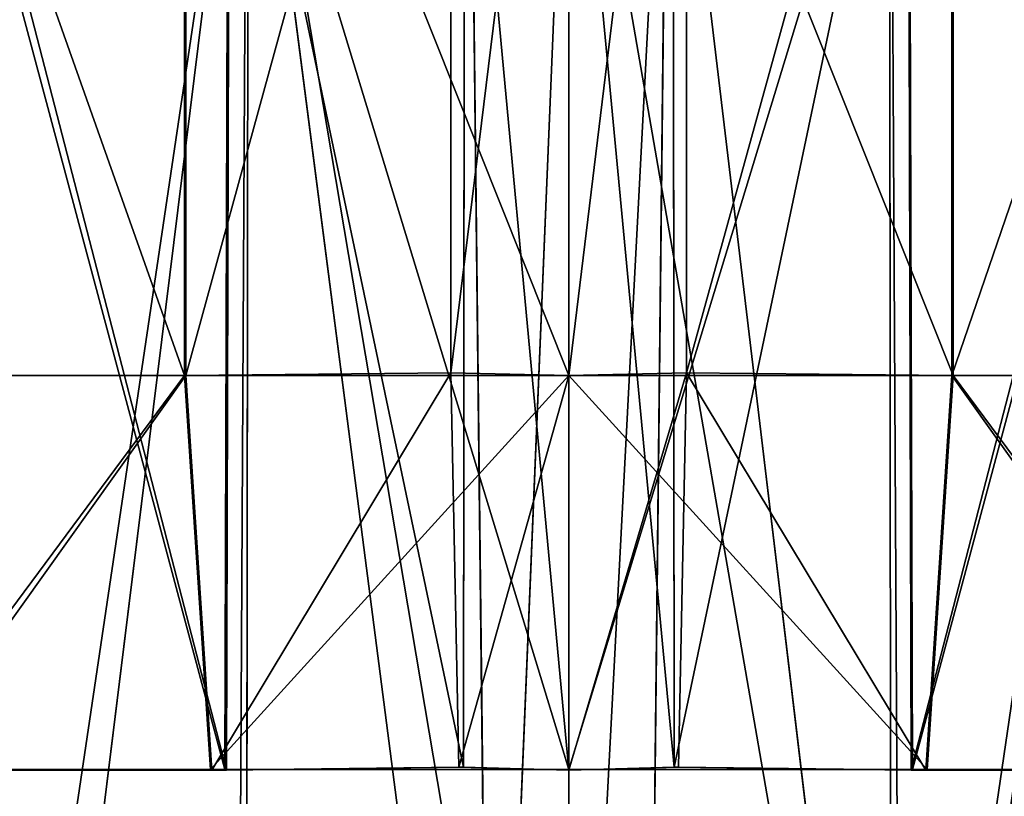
# Model space of a CAD drawing. Extents: x 0 to 35.8, y 0 to 26.7.
# Tile 193 of 227: x 32.9 to 33.295, y 1.548 to 1.859. Entities that reach past the tile are written whole.
import ezdxf

# ---------------------------------------------------------------- set-up
doc = ezdxf.new("R2010")
doc.units = 0
doc.header["$MEASUREMENT"] = 0
doc.layers.get('0').update_dxf_attribs({"color": 13, "linetype": 'CONTINUOUS'})
for name, color, linetype in [('HDS8645C_-_BODY', 252, 'CONTINUOUS'), ('HDS8645C_-_CERAMIC_TOP', 29, 'CONTINUOUS'), ('HEI8056C_-_HANDLE', 252, 'CONTINUOUS'), ('HEI8056C_-_KNOBS', 252, 'CONTINUOUS')]:
    doc.layers.add(name, color=color, linetype=linetype)

# ---------------------------------------------------------------- blocks, each defined once
blk = doc.blocks.new('HIS8055U_TRADECAD_DXF')
at = {"layer": 'HEI8056C_-_KNOBS', "color": 0}
for p, q in [((15.06395, -11.2678, 11.74895), (15.06395, -11.6541, 11.74895)), ((15.06395, -11.2678, 11.74895), (15.06395, -11.6541, 11.74895)), ((15.06445, -11.268, 14.15295), (15.06445, -11.6542, 14.15295)), ((15.06445, -11.268, 14.15295), (15.06445, -11.6542, 14.15295)), ((15.17075, -11.2669, 14.16555), (15.17075, -11.6531, 14.16555)), ((15.17075, -11.2669, 14.16555), (15.17075, -11.6531, 14.16555)), ((15.21795, -11.2678, 11.73865), (15.21795, -11.6541, 11.73865)), ((15.21795, -11.2678, 11.73865), (15.21795, -11.6541, 11.73865)), ((15.21795, -11.6542, 14.16735), (15.21795, -11.268, 14.16735)), ((15.21795, -11.6542, 14.16735), (15.21795, -11.268, 14.16735)), ((15.26515, -11.6531, 14.16555), (15.26515, -11.2669, 14.16555)), ((15.26515, -11.6531, 14.16555), (15.26515, -11.2669, 14.16555)), ((15.37135, -11.6542, 14.15295), (15.37135, -11.268, 14.15295)), ((15.37135, -11.6542, 14.15295), (15.37135, -11.268, 14.15295)), ((15.37195, -11.6541, 11.74895), (15.37195, -11.2678, 11.74895)), ((15.37195, -11.6541, 11.74895), (15.37195, -11.2678, 11.74895)), ((14.99645, -12.1127, 11.97185), (15.08895, -11.3642, 11.94505)), ((14.99645, -12.1127, 11.97185), (15.08895, -11.3642, 11.94505)), ((15.08015, -11.8121, 11.87625), (15.08155, -11.3642, 11.88685)), ((15.08015, -11.8121, 11.87625), (15.08155, -11.3642, 11.88685)), ((15.08075, -11.8123, 14.02615), (15.08205, -11.3644, 14.01555)), ((15.08075, -11.8123, 14.02615), (15.08205, -11.3644, 14.01555)), ((15.08895, -11.3642, 11.94505), (15.08475, -12.1322, 11.94755)), ((15.08895, -11.3642, 11.94505), (15.08475, -12.1322, 11.94755)), ((15.08875, -12.1143, 13.95865), (15.08945, -11.3644, 13.95755)), ((15.08875, -12.1143, 13.95865), (15.08945, -11.3644, 13.95755)), ((15.21795, -12.1286, 11.93685), (15.08895, -11.3642, 11.94505)), ((15.21795, -12.1286, 11.93685), (15.08895, -11.3642, 11.94505)), ((15.08945, -11.3644, 13.95755), (15.18675, -12.1168, 13.96895)), ((15.08945, -11.3644, 13.95755), (15.18675, -12.1168, 13.96895)), ((15.17575, -11.8112, 14.03735), (15.17615, -11.3633, 14.02665)), ((15.17575, -11.8112, 14.03735), (15.17615, -11.3633, 14.02665)), ((15.17835, -11.3633, 13.96805), (15.18675, -12.1168, 13.96895)), ((15.17835, -11.3633, 13.96805), (15.18675, -12.1168, 13.96895)), ((15.21795, -11.3644, 13.96965), (15.18675, -12.1168, 13.96895)), ((15.21795, -11.3644, 13.96965), (15.18675, -12.1168, 13.96895)), ((15.25745, -11.3633, 13.96805), (15.21795, -12.1169, 13.96935)), ((15.25745, -11.3633, 13.96805), (15.21795, -12.1169, 13.96935)), ((15.35115, -12.1322, 11.94755), (15.21795, -11.3642, 11.93635)), ((15.21795, -11.3642, 11.93635), (15.21795, -12.1286, 11.93685)), ((15.35115, -12.1322, 11.94755), (15.21795, -11.3642, 11.93635)), ((15.21795, -11.3642, 11.93635), (15.21795, -12.1286, 11.93685)), ((15.21795, -11.8121, 11.86695), (15.21795, -11.3642, 11.87765)), ((15.21795, -11.8121, 11.86695), (15.21795, -11.3642, 11.87765)), ((15.21795, -12.1169, 13.96935), (15.21795, -11.3644, 13.96965)), ((15.21795, -12.1169, 13.96935), (15.21795, -11.3644, 13.96965)), ((15.21795, -11.3644, 14.02835), (15.21795, -11.8123, 14.03905)), ((15.21795, -11.3644, 14.02835), (15.21795, -11.8123, 14.03905)), ((15.24915, -12.1168, 13.96895), (15.25745, -11.3633, 13.96805)), ((15.24915, -12.1168, 13.96895), (15.25745, -11.3633, 13.96805)), ((15.25745, -11.3633, 13.96805), (15.34715, -12.1143, 13.95865)), ((15.25745, -11.3633, 13.96805), (15.34715, -12.1143, 13.95865)), ((15.25975, -11.3633, 14.02665), (15.26015, -11.8112, 14.03735)), ((15.25975, -11.3633, 14.02665), (15.26015, -11.8112, 14.03735)), ((15.34645, -11.3644, 13.95755), (15.34715, -12.1143, 13.95865)), ((15.34645, -11.3644, 13.95755), (15.34715, -12.1143, 13.95865)), ((15.35115, -12.1322, 11.94755), (15.34695, -11.3642, 11.94505)), ((15.35115, -12.1322, 11.94755), (15.34695, -11.3642, 11.94505)), ((15.35385, -11.3644, 14.01555), (15.35515, -11.8123, 14.02615)), ((15.35385, -11.3644, 14.01555), (15.35515, -11.8123, 14.02615)), ((15.35435, -11.3642, 11.88685), (15.35565, -11.8121, 11.87625)), ((15.35435, -11.3642, 11.88685), (15.35565, -11.8121, 11.87625)), ((15.06395, -11.6541, 11.74895), (14.92705, -11.6541, 11.78335)), ((15.06395, -11.6541, 11.74895), (14.92705, -11.6541, 11.78335)), ((14.93225, -11.6542, 14.12975), (15.06445, -11.6542, 14.15295)), ((14.93225, -11.6542, 14.12975), (15.06445, -11.6542, 14.15295)), ((15.21795, -11.6541, 11.73865), (15.06395, -11.6541, 11.74895)), ((15.06395, -11.6541, 11.74895), (15.07435, -11.8121, 11.83085)), ((15.06395, -11.6541, 11.74895), (15.07435, -11.8121, 11.83085)), ((15.21795, -11.6541, 11.73865), (15.06395, -11.6541, 11.74895)), ((15.06445, -11.6542, 14.15295), (15.17075, -11.6531, 14.16555)), ((15.06445, -11.6542, 14.15295), (15.17075, -11.6531, 14.16555)), ((15.06445, -11.6542, 14.15295), (15.07495, -11.8123, 14.07135)), ((15.06445, -11.6542, 14.15295), (15.07495, -11.8123, 14.07135)), ((15.17075, -11.6531, 14.16555), (15.17395, -11.8112, 14.08305)), ((15.17075, -11.6531, 14.16555), (15.17395, -11.8112, 14.08305)), ((15.17075, -11.6531, 14.16555), (15.21795, -11.6542, 14.16735)), ((15.17075, -11.6531, 14.16555), (15.21795, -11.6542, 14.16735)), ((15.21795, -11.6542, 14.16735), (15.17395, -11.8112, 14.08305)), ((15.21795, -11.6542, 14.16735), (15.17395, -11.8112, 14.08305)), ((15.26515, -11.6531, 14.16555), (15.21795, -11.8123, 14.08485)), ((15.21795, -11.6542, 14.16735), (15.26515, -11.6531, 14.16555)), ((15.26515, -11.6531, 14.16555), (15.21795, -11.8123, 14.08485)), ((15.21795, -11.6542, 14.16735), (15.26515, -11.6531, 14.16555)), ((15.37195, -11.6541, 11.74895), (15.21795, -11.6541, 11.73865)), ((15.21795, -11.6541, 11.73865), (15.21795, -11.8121, 11.82115)), ((15.21795, -11.6541, 11.73865), (15.21795, -11.8121, 11.82115)), ((15.37195, -11.6541, 11.74895), (15.21795, -11.6541, 11.73865)), ((15.21795, -11.8123, 14.08485), (15.21795, -11.6542, 14.16735)), ((15.21795, -11.8123, 14.08485), (15.21795, -11.6542, 14.16735)), ((15.26195, -11.8112, 14.08305), (15.26515, -11.6531, 14.16555)), ((15.26195, -11.8112, 14.08305), (15.26515, -11.6531, 14.16555)), ((15.26515, -11.6531, 14.16555), (15.37135, -11.6542, 14.15295)), ((15.26515, -11.6531, 14.16555), (15.37135, -11.6542, 14.15295)), ((15.36095, -11.8123, 14.07135), (15.37135, -11.6542, 14.15295)), ((15.36095, -11.8123, 14.07135), (15.37135, -11.6542, 14.15295)), ((15.36155, -11.8121, 11.83085), (15.37195, -11.6541, 11.74895)), ((15.36155, -11.8121, 11.83085), (15.37195, -11.6541, 11.74895)), ((15.37135, -11.6542, 14.15295), (15.50365, -11.6542, 14.12975)), ((15.37135, -11.6542, 14.15295), (15.50365, -11.6542, 14.12975)), ((15.50885, -11.6541, 11.78335), (15.37195, -11.6541, 11.74895)), ((15.50885, -11.6541, 11.78335), (15.37195, -11.6541, 11.74895)), ((15.07435, -11.8121, 11.83085), (14.94685, -11.8121, 11.86285)), ((15.07435, -11.8121, 11.83085), (14.94685, -11.8121, 11.86285)), ((14.95165, -11.8123, 14.04975), (15.07495, -11.8123, 14.07135)), ((14.95165, -11.8123, 14.04975), (15.07495, -11.8123, 14.07135)), ((15.08015, -11.8121, 11.87625), (14.95775, -11.8121, 11.90695)), ((15.08015, -11.8121, 11.87625), (14.95775, -11.8121, 11.90695)), ((14.96245, -11.8123, 14.00535), (15.08075, -11.8123, 14.02615)), ((14.96245, -11.8123, 14.00535), (15.08075, -11.8123, 14.02615)), ((15.07435, -11.8121, 11.83085), (15.08015, -11.8121, 11.87625)), ((15.21795, -11.8121, 11.82115), (15.07435, -11.8121, 11.83085)), ((15.07435, -11.8121, 11.83085), (15.08015, -11.8121, 11.87625)), ((15.21795, -11.8121, 11.82115), (15.07435, -11.8121, 11.83085)), ((15.07495, -11.8123, 14.07135), (15.17575, -11.8112, 14.03735)), ((15.07495, -11.8123, 14.07135), (15.17575, -11.8112, 14.03735)), ((15.07495, -11.8123, 14.07135), (15.17395, -11.8112, 14.08305)), ((15.07495, -11.8123, 14.07135), (15.17395, -11.8112, 14.08305)), ((15.07495, -11.8123, 14.07135), (15.08075, -11.8123, 14.02615)), ((15.07495, -11.8123, 14.07135), (15.08075, -11.8123, 14.02615)), ((15.21795, -11.8121, 11.86695), (15.08015, -11.8121, 11.87625)), ((15.21795, -11.8121, 11.86695), (15.08015, -11.8121, 11.87625)), ((15.08075, -11.8123, 14.02615), (15.17575, -11.8112, 14.03735)), ((15.08075, -11.8123, 14.02615), (15.17575, -11.8112, 14.03735)), ((15.17395, -11.8112, 14.08305), (15.17575, -11.8112, 14.03735)), ((15.17395, -11.8112, 14.08305), (15.21795, -11.8123, 14.03905)), ((15.17395, -11.8112, 14.08305), (15.17575, -11.8112, 14.03735)), ((15.17395, -11.8112, 14.08305), (15.21795, -11.8123, 14.03905)), ((15.17395, -11.8112, 14.08305), (15.21795, -11.8123, 14.08485)), ((15.17395, -11.8112, 14.08305), (15.21795, -11.8123, 14.08485)), ((15.17575, -11.8112, 14.03735), (15.21795, -11.8123, 14.03905)), ((15.17575, -11.8112, 14.03735), (15.21795, -11.8123, 14.03905)), ((15.21795, -11.8123, 14.03905), (15.26015, -11.8112, 14.03735)), ((15.21795, -11.8123, 14.03905), (15.26015, -11.8112, 14.03735)), ((15.21795, -11.8123, 14.03905), (15.26195, -11.8112, 14.08305)), ((15.21795, -11.8123, 14.08485), (15.26195, -11.8112, 14.08305)), ((15.21795, -11.8123, 14.03905), (15.26195, -11.8112, 14.08305)), ((15.21795, -11.8123, 14.08485), (15.26195, -11.8112, 14.08305)), ((15.35565, -11.8121, 11.87625), (15.21795, -11.8121, 11.86695)), ((15.35565, -11.8121, 11.87625), (15.21795, -11.8121, 11.86695)), ((15.36155, -11.8121, 11.83085), (15.21795, -11.8121, 11.82115)), ((15.21795, -11.8121, 11.82115), (15.21795, -11.8121, 11.86695)), ((15.21795, -11.8121, 11.82115), (15.21795, -11.8121, 11.86695)), ((15.36155, -11.8121, 11.83085), (15.21795, -11.8121, 11.82115)), ((15.21795, -11.8123, 14.03905), (15.21795, -11.8123, 14.08485)), ((15.21795, -11.8123, 14.03905), (15.21795, -11.8123, 14.08485)), ((15.26015, -11.8112, 14.03735), (15.35515, -11.8123, 14.02615)), ((15.26015, -11.8112, 14.03735), (15.35515, -11.8123, 14.02615)), ((15.26015, -11.8112, 14.03735), (15.36095, -11.8123, 14.07135)), ((15.26015, -11.8112, 14.03735), (15.36095, -11.8123, 14.07135)), ((15.26015, -11.8112, 14.03735), (15.26195, -11.8112, 14.08305)), ((15.26015, -11.8112, 14.03735), (15.26195, -11.8112, 14.08305)), ((15.26195, -11.8112, 14.08305), (15.36095, -11.8123, 14.07135)), ((15.26195, -11.8112, 14.08305), (15.36095, -11.8123, 14.07135)), ((15.35515, -11.8123, 14.02615), (15.47345, -11.8123, 14.00535)), ((15.35515, -11.8123, 14.02615), (15.36095, -11.8123, 14.07135)), ((15.35515, -11.8123, 14.02615), (15.47345, -11.8123, 14.00535)), ((15.35515, -11.8123, 14.02615), (15.36095, -11.8123, 14.07135)), ((15.47815, -11.8121, 11.90695), (15.35565, -11.8121, 11.87625)), ((15.35565, -11.8121, 11.87625), (15.36155, -11.8121, 11.83085)), ((15.47815, -11.8121, 11.90695), (15.35565, -11.8121, 11.87625)), ((15.35565, -11.8121, 11.87625), (15.36155, -11.8121, 11.83085)), ((15.36095, -11.8123, 14.07135), (15.48425, -11.8123, 14.04975)), ((15.36095, -11.8123, 14.07135), (15.48425, -11.8123, 14.04975)), ((15.48905, -11.8121, 11.86285), (15.36155, -11.8121, 11.83085)), ((15.48905, -11.8121, 11.86285), (15.36155, -11.8121, 11.83085))]:
    blk.add_line(p, q, dxfattribs=at)
at = {"layer": 'HDS8645C_-_BODY', "color": 0}
mesh = blk.add_polyface(dxfattribs=at)
corners = [(17.88175, -12.8447, 15.51895), (-17.90215, -11.211, 15.51895), (-17.90215, -12.8447, 15.51895), (17.88175, -11.211, 15.51895)]
mesh.append_faces([[corners[k] for k in face] for face in [(0, 1, 2), (1, 0, 3)]], dxfattribs={"vtx0": -1, "color": 0})
at = {"layer": 'HDS8645C_-_CERAMIC_TOP', "color": 0}
mesh = blk.add_polyface(dxfattribs=at)
corners = [(17.83165, 10.6876, 17.27015), (-17.76255, -12.6526, 17.27015), (-17.76255, 10.6876, 17.27015), (17.83165, -12.6526, 17.27015)]
mesh.append_faces([[corners[k] for k in face] for face in [(0, 1, 2), (1, 0, 3)]], dxfattribs={"vtx0": -1, "color": 0})
at = {"layer": 'HEI8056C_-_HANDLE', "color": 0}
mesh = blk.add_polyface(dxfattribs=at)
corners = [(16.23995, -11.2451, 8.11845), (14.16205, -11.2451, 8.11845), (14.18945, -12.9378, 8.15255)]
mesh.append_faces([[corners[k] for k in face] for face in [(0, 1, 2)]], dxfattribs={"color": 0})
mesh = blk.add_polyface(dxfattribs=at)
corners = [(16.23995, -11.2451, 9.43525), (14.18945, -12.9378, 9.40305), (14.16205, -11.2451, 9.43525)]
mesh.append_faces([[corners[k] for k in face] for face in [(0, 1, 2)]], dxfattribs={"color": 0})
mesh = blk.add_polyface(dxfattribs=at)
corners = [(16.23995, -11.2451, 8.11845), (14.18945, -12.9378, 8.15255), (16.19805, -12.9157, 8.14815)]
mesh.append_faces([[corners[k] for k in face] for face in [(0, 1, 2)]], dxfattribs={"color": 0})
mesh = blk.add_polyface(dxfattribs=at)
corners = [(16.23995, -11.2451, 9.43525), (16.20535, -12.9105, 9.41205), (14.18945, -12.9378, 9.40305)]
mesh.append_faces([[corners[k] for k in face] for face in [(0, 1, 2)]], dxfattribs={"color": 0})
at = {"layer": 'HEI8056C_-_KNOBS', "color": 0}
mesh = blk.add_polyface(dxfattribs=at)
corners = [(15.06395, -11.6541, 11.74895), (14.92705, -11.2678, 11.78335), (14.92705, -11.6541, 11.78335), (15.06395, -11.2678, 11.74895)]
mesh.append_faces([[corners[k] for k in face] for face in [(0, 1, 2), (1, 0, 3)]], dxfattribs={"vtx0": -1, "color": 0})
mesh = blk.add_polyface(dxfattribs=at)
corners = [(15.06445, -11.268, 14.15295), (14.93225, -11.6542, 14.12975), (14.93225, -11.268, 14.12975), (15.06445, -11.6542, 14.15295)]
mesh.append_faces([[corners[k] for k in face] for face in [(0, 1, 2), (1, 0, 3)]], dxfattribs={"vtx0": -1, "color": 0})
mesh = blk.add_polyface(dxfattribs=at)
corners = [(15.21795, -11.6541, 11.73865), (15.06395, -11.2678, 11.74895), (15.06395, -11.6541, 11.74895), (15.21795, -11.2678, 11.73865)]
mesh.append_faces([[corners[k] for k in face] for face in [(0, 1, 2), (1, 0, 3)]], dxfattribs={"vtx0": -1, "color": 0})
mesh = blk.add_polyface(dxfattribs=at)
corners = [(15.17075, -11.2669, 14.16555), (15.06445, -11.6542, 14.15295), (15.06445, -11.268, 14.15295), (15.17075, -11.6531, 14.16555)]
mesh.append_faces([[corners[k] for k in face] for face in [(0, 1, 2), (1, 0, 3)]], dxfattribs={"vtx0": -1, "color": 0})
mesh = blk.add_polyface(dxfattribs=at)
corners = [(15.21795, -11.268, 14.16735), (15.17075, -11.6531, 14.16555), (15.17075, -11.2669, 14.16555), (15.21795, -11.6542, 14.16735)]
mesh.append_faces([[corners[k] for k in face] for face in [(0, 1, 2), (1, 0, 3)]], dxfattribs={"vtx0": -1, "color": 0})
mesh = blk.add_polyface(dxfattribs=at)
corners = [(15.26515, -11.2669, 14.16555), (15.21795, -11.6542, 14.16735), (15.21795, -11.268, 14.16735), (15.26515, -11.6531, 14.16555)]
mesh.append_faces([[corners[k] for k in face] for face in [(0, 1, 2), (1, 0, 3)]], dxfattribs={"vtx0": -1, "color": 0})
mesh = blk.add_polyface(dxfattribs=at)
corners = [(15.37195, -11.6541, 11.74895), (15.21795, -11.2678, 11.73865), (15.21795, -11.6541, 11.73865), (15.37195, -11.2678, 11.74895)]
mesh.append_faces([[corners[k] for k in face] for face in [(0, 1, 2), (1, 0, 3)]], dxfattribs={"vtx0": -1, "color": 0})
mesh = blk.add_polyface(dxfattribs=at)
corners = [(15.37135, -11.268, 14.15295), (15.26515, -11.6531, 14.16555), (15.26515, -11.2669, 14.16555), (15.37135, -11.6542, 14.15295)]
mesh.append_faces([[corners[k] for k in face] for face in [(0, 1, 2), (1, 0, 3)]], dxfattribs={"vtx0": -1, "color": 0})
mesh = blk.add_polyface(dxfattribs=at)
corners = [(15.50365, -11.268, 14.12975), (15.37135, -11.6542, 14.15295), (15.37135, -11.268, 14.15295), (15.50365, -11.6542, 14.12975)]
mesh.append_faces([[corners[k] for k in face] for face in [(0, 1, 2), (1, 0, 3)]], dxfattribs={"vtx0": -1, "color": 0})
mesh = blk.add_polyface(dxfattribs=at)
corners = [(15.50885, -11.6541, 11.78335), (15.37195, -11.2678, 11.74895), (15.37195, -11.6541, 11.74895), (15.50885, -11.2678, 11.78335)]
mesh.append_faces([[corners[k] for k in face] for face in [(0, 1, 2), (1, 0, 3)]], dxfattribs={"vtx0": -1, "color": 0})
mesh = blk.add_polyface(dxfattribs=at)
corners = [(14.96035, -11.3642, 11.91725), (15.08015, -11.8121, 11.87625), (14.95775, -11.8121, 11.90695), (15.08155, -11.3642, 11.88685)]
mesh.append_faces([[corners[k] for k in face] for face in [(0, 1, 2), (1, 0, 3)]], dxfattribs={"vtx0": -1, "color": 0})
mesh = blk.add_polyface(dxfattribs=at)
corners = [(15.08075, -11.8123, 14.02615), (14.96495, -11.3644, 13.99495), (14.96245, -11.8123, 14.00535), (15.08205, -11.3644, 14.01555)]
mesh.append_faces([[corners[k] for k in face] for face in [(0, 1, 2), (1, 0, 3)]], dxfattribs={"vtx0": -1, "color": 0})
mesh = blk.add_polyface(dxfattribs=at)
corners = [(15.08895, -11.3642, 11.94505), (14.97435, -11.3642, 11.97375), (14.99645, -12.1127, 11.97185)]
mesh.append_faces([[corners[k] for k in face] for face in [(0, 1, 2)]], dxfattribs={"color": 0})
mesh = blk.add_polyface(dxfattribs=at)
corners = [(15.08945, -11.3644, 13.95755), (14.97875, -12.1093, 13.93945), (14.97875, -11.3644, 13.93815), (15.08875, -12.1143, 13.95865)]
mesh.append_faces([[corners[k] for k in face] for face in [(0, 1, 2), (1, 0, 3)]], dxfattribs={"vtx0": -1, "color": 0})
mesh = blk.add_polyface(dxfattribs=at)
corners = [(15.08895, -11.3642, 11.94505), (14.99645, -12.1127, 11.97185), (15.08475, -12.1322, 11.94755)]
mesh.append_faces([[corners[k] for k in face] for face in [(0, 1, 2)]], dxfattribs={"color": 0})
mesh = blk.add_polyface(dxfattribs=at)
corners = [(15.08155, -11.3642, 11.88685), (15.21795, -11.8121, 11.86695), (15.08015, -11.8121, 11.87625), (15.21795, -11.3642, 11.87765)]
mesh.append_faces([[corners[k] for k in face] for face in [(0, 1, 2), (1, 0, 3)]], dxfattribs={"vtx0": -1, "color": 0})
mesh = blk.add_polyface(dxfattribs=at)
corners = [(15.17575, -11.8112, 14.03735), (15.08205, -11.3644, 14.01555), (15.08075, -11.8123, 14.02615), (15.17615, -11.3633, 14.02665)]
mesh.append_faces([[corners[k] for k in face] for face in [(0, 1, 2), (1, 0, 3)]], dxfattribs={"vtx0": -1, "color": 0})
mesh = blk.add_polyface(dxfattribs=at)
corners = [(15.21795, -12.1286, 11.93685), (15.08895, -11.3642, 11.94505), (15.08475, -12.1322, 11.94755)]
mesh.append_faces([[corners[k] for k in face] for face in [(0, 1, 2)]], dxfattribs={"color": 0})
mesh = blk.add_polyface(dxfattribs=at)
corners = [(15.18675, -12.1168, 13.96895), (15.08875, -12.1143, 13.95865), (15.08945, -11.3644, 13.95755)]
mesh.append_faces([[corners[k] for k in face] for face in [(0, 1, 2)]], dxfattribs={"color": 0})
mesh = blk.add_polyface(dxfattribs=at)
corners = [(15.21795, -11.3642, 11.93635), (15.08895, -11.3642, 11.94505), (15.21795, -12.1286, 11.93685)]
mesh.append_faces([[corners[k] for k in face] for face in [(0, 1, 2)]], dxfattribs={"color": 0})
mesh = blk.add_polyface(dxfattribs=at)
corners = [(15.18675, -12.1168, 13.96895), (15.08945, -11.3644, 13.95755), (15.17835, -11.3633, 13.96805)]
mesh.append_faces([[corners[k] for k in face] for face in [(0, 1, 2)]], dxfattribs={"color": 0})
mesh = blk.add_polyface(dxfattribs=at)
corners = [(15.21795, -11.8123, 14.03905), (15.17615, -11.3633, 14.02665), (15.17575, -11.8112, 14.03735), (15.21795, -11.3644, 14.02835)]
mesh.append_faces([[corners[k] for k in face] for face in [(0, 1, 2), (1, 0, 3)]], dxfattribs={"vtx0": -1, "color": 0})
mesh = blk.add_polyface(dxfattribs=at)
corners = [(15.21795, -11.3644, 13.96965), (15.18675, -12.1168, 13.96895), (15.17835, -11.3633, 13.96805)]
mesh.append_faces([[corners[k] for k in face] for face in [(0, 1, 2)]], dxfattribs={"color": 0})
mesh = blk.add_polyface(dxfattribs=at)
corners = [(15.21795, -12.1169, 13.96935), (15.18675, -12.1168, 13.96895), (15.21795, -11.3644, 13.96965)]
mesh.append_faces([[corners[k] for k in face] for face in [(0, 1, 2)]], dxfattribs={"color": 0})
mesh = blk.add_polyface(dxfattribs=at)
corners = [(15.25745, -11.3633, 13.96805), (15.21795, -12.1169, 13.96935), (15.21795, -11.3644, 13.96965)]
mesh.append_faces([[corners[k] for k in face] for face in [(0, 1, 2)]], dxfattribs={"color": 0})
mesh = blk.add_polyface(dxfattribs=at)
corners = [(15.25745, -11.3633, 13.96805), (15.24915, -12.1168, 13.96895), (15.21795, -12.1169, 13.96935)]
mesh.append_faces([[corners[k] for k in face] for face in [(0, 1, 2)]], dxfattribs={"color": 0})
mesh = blk.add_polyface(dxfattribs=at)
corners = [(15.26015, -11.8112, 14.03735), (15.21795, -11.3644, 14.02835), (15.21795, -11.8123, 14.03905), (15.25975, -11.3633, 14.02665)]
mesh.append_faces([[corners[k] for k in face] for face in [(0, 1, 2), (1, 0, 3)]], dxfattribs={"vtx0": -1, "color": 0})
mesh = blk.add_polyface(dxfattribs=at)
corners = [(15.35115, -12.1322, 11.94755), (15.21795, -11.3642, 11.93635), (15.21795, -12.1286, 11.93685)]
mesh.append_faces([[corners[k] for k in face] for face in [(0, 1, 2)]], dxfattribs={"color": 0})
mesh = blk.add_polyface(dxfattribs=at)
corners = [(15.35115, -12.1322, 11.94755), (15.34695, -11.3642, 11.94505), (15.21795, -11.3642, 11.93635)]
mesh.append_faces([[corners[k] for k in face] for face in [(0, 1, 2)]], dxfattribs={"color": 0})
mesh = blk.add_polyface(dxfattribs=at)
corners = [(15.35435, -11.3642, 11.88685), (15.21795, -11.8121, 11.86695), (15.21795, -11.3642, 11.87765), (15.35565, -11.8121, 11.87625)]
mesh.append_faces([[corners[k] for k in face] for face in [(0, 1, 2), (1, 0, 3)]], dxfattribs={"vtx0": -1, "color": 0})
mesh = blk.add_polyface(dxfattribs=at)
corners = [(15.34715, -12.1143, 13.95865), (15.24915, -12.1168, 13.96895), (15.25745, -11.3633, 13.96805)]
mesh.append_faces([[corners[k] for k in face] for face in [(0, 1, 2)]], dxfattribs={"color": 0})
mesh = blk.add_polyface(dxfattribs=at)
corners = [(15.34715, -12.1143, 13.95865), (15.25745, -11.3633, 13.96805), (15.34645, -11.3644, 13.95755)]
mesh.append_faces([[corners[k] for k in face] for face in [(0, 1, 2)]], dxfattribs={"color": 0})
mesh = blk.add_polyface(dxfattribs=at)
corners = [(15.26015, -11.8112, 14.03735), (15.35385, -11.3644, 14.01555), (15.25975, -11.3633, 14.02665), (15.35515, -11.8123, 14.02615)]
mesh.append_faces([[corners[k] for k in face] for face in [(0, 1, 2), (1, 0, 3)]], dxfattribs={"vtx0": -1, "color": 0})
mesh = blk.add_polyface(dxfattribs=at)
corners = [(15.45715, -11.3644, 13.93815), (15.34715, -12.1143, 13.95865), (15.34645, -11.3644, 13.95755), (15.45715, -12.1093, 13.93945)]
mesh.append_faces([[corners[k] for k in face] for face in [(0, 1, 2), (1, 0, 3)]], dxfattribs={"vtx0": -1, "color": 0})
mesh = blk.add_polyface(dxfattribs=at)
corners = [(15.46145, -11.3642, 11.97375), (15.34695, -11.3642, 11.94505), (15.35115, -12.1322, 11.94755)]
mesh.append_faces([[corners[k] for k in face] for face in [(0, 1, 2)]], dxfattribs={"color": 0})
mesh = blk.add_polyface(dxfattribs=at)
corners = [(15.46145, -11.3642, 11.97375), (15.35115, -12.1322, 11.94755), (15.43935, -12.1127, 11.97185)]
mesh.append_faces([[corners[k] for k in face] for face in [(0, 1, 2)]], dxfattribs={"color": 0})
mesh = blk.add_polyface(dxfattribs=at)
corners = [(15.35515, -11.8123, 14.02615), (15.47095, -11.3644, 13.99495), (15.35385, -11.3644, 14.01555), (15.47345, -11.8123, 14.00535)]
mesh.append_faces([[corners[k] for k in face] for face in [(0, 1, 2), (1, 0, 3)]], dxfattribs={"vtx0": -1, "color": 0})
mesh = blk.add_polyface(dxfattribs=at)
corners = [(15.47555, -11.3642, 11.91725), (15.35565, -11.8121, 11.87625), (15.35435, -11.3642, 11.88685), (15.47815, -11.8121, 11.90695)]
mesh.append_faces([[corners[k] for k in face] for face in [(0, 1, 2), (1, 0, 3)]], dxfattribs={"vtx0": -1, "color": 0})
mesh = blk.add_polyface(dxfattribs=at)
corners = [(14.94685, -11.8121, 11.86285), (15.06395, -11.6541, 11.74895), (14.92705, -11.6541, 11.78335), (15.07435, -11.8121, 11.83085)]
mesh.append_faces([[corners[k] for k in face] for face in [(0, 1, 2), (1, 0, 3)]], dxfattribs={"vtx0": -1, "color": 0})
mesh = blk.add_polyface(dxfattribs=at)
corners = [(15.06445, -11.6542, 14.15295), (14.95165, -11.8123, 14.04975), (14.93225, -11.6542, 14.12975), (15.07495, -11.8123, 14.07135)]
mesh.append_faces([[corners[k] for k in face] for face in [(0, 1, 2), (1, 0, 3)]], dxfattribs={"vtx0": -1, "color": 0})
mesh = blk.add_polyface(dxfattribs=at)
corners = [(15.07435, -11.8121, 11.83085), (15.21795, -11.6541, 11.73865), (15.06395, -11.6541, 11.74895), (15.21795, -11.8121, 11.82115)]
mesh.append_faces([[corners[k] for k in face] for face in [(0, 1, 2), (1, 0, 3)]], dxfattribs={"vtx0": -1, "color": 0})
mesh = blk.add_polyface(dxfattribs=at)
corners = [(15.17075, -11.6531, 14.16555), (15.07495, -11.8123, 14.07135), (15.06445, -11.6542, 14.15295), (15.17395, -11.8112, 14.08305)]
mesh.append_faces([[corners[k] for k in face] for face in [(0, 1, 2), (1, 0, 3)]], dxfattribs={"vtx0": -1, "color": 0})
mesh = blk.add_polyface(dxfattribs=at)
corners = [(15.21795, -11.6542, 14.16735), (15.17395, -11.8112, 14.08305), (15.17075, -11.6531, 14.16555)]
mesh.append_faces([[corners[k] for k in face] for face in [(0, 1, 2)]], dxfattribs={"color": 0})
mesh = blk.add_polyface(dxfattribs=at)
corners = [(15.21795, -11.8123, 14.08485), (15.17395, -11.8112, 14.08305), (15.21795, -11.6542, 14.16735)]
mesh.append_faces([[corners[k] for k in face] for face in [(0, 1, 2)]], dxfattribs={"color": 0})
mesh = blk.add_polyface(dxfattribs=at)
corners = [(15.26515, -11.6531, 14.16555), (15.21795, -11.8123, 14.08485), (15.21795, -11.6542, 14.16735)]
mesh.append_faces([[corners[k] for k in face] for face in [(0, 1, 2)]], dxfattribs={"color": 0})
mesh = blk.add_polyface(dxfattribs=at)
corners = [(15.26515, -11.6531, 14.16555), (15.26195, -11.8112, 14.08305), (15.21795, -11.8123, 14.08485)]
mesh.append_faces([[corners[k] for k in face] for face in [(0, 1, 2)]], dxfattribs={"color": 0})
mesh = blk.add_polyface(dxfattribs=at)
corners = [(15.36155, -11.8121, 11.83085), (15.21795, -11.6541, 11.73865), (15.21795, -11.8121, 11.82115), (15.37195, -11.6541, 11.74895)]
mesh.append_faces([[corners[k] for k in face] for face in [(0, 1, 2), (1, 0, 3)]], dxfattribs={"vtx0": -1, "color": 0})
mesh = blk.add_polyface(dxfattribs=at)
corners = [(15.26515, -11.6531, 14.16555), (15.36095, -11.8123, 14.07135), (15.26195, -11.8112, 14.08305), (15.37135, -11.6542, 14.15295)]
mesh.append_faces([[corners[k] for k in face] for face in [(0, 1, 2), (1, 0, 3)]], dxfattribs={"vtx0": -1, "color": 0})
mesh = blk.add_polyface(dxfattribs=at)
corners = [(15.37135, -11.6542, 14.15295), (15.48425, -11.8123, 14.04975), (15.36095, -11.8123, 14.07135), (15.50365, -11.6542, 14.12975)]
mesh.append_faces([[corners[k] for k in face] for face in [(0, 1, 2), (1, 0, 3)]], dxfattribs={"vtx0": -1, "color": 0})
mesh = blk.add_polyface(dxfattribs=at)
corners = [(15.48905, -11.8121, 11.86285), (15.37195, -11.6541, 11.74895), (15.36155, -11.8121, 11.83085), (15.50885, -11.6541, 11.78335)]
mesh.append_faces([[corners[k] for k in face] for face in [(0, 1, 2), (1, 0, 3)]], dxfattribs={"vtx0": -1, "color": 0})
mesh = blk.add_polyface(dxfattribs=at)
corners = [(14.94685, -11.8121, 11.86285), (15.08015, -11.8121, 11.87625), (15.07435, -11.8121, 11.83085), (14.95775, -11.8121, 11.90695)]
mesh.append_faces([[corners[k] for k in face] for face in [(0, 1, 2), (1, 0, 3)]], dxfattribs={"vtx0": -1, "color": 0})
mesh = blk.add_polyface(dxfattribs=at)
corners = [(14.95165, -11.8123, 14.04975), (15.08075, -11.8123, 14.02615), (14.96245, -11.8123, 14.00535), (15.07495, -11.8123, 14.07135)]
mesh.append_faces([[corners[k] for k in face] for face in [(0, 1, 2), (1, 0, 3)]], dxfattribs={"vtx0": -1, "color": 0})
mesh = blk.add_polyface(dxfattribs=at)
corners = [(15.07435, -11.8121, 11.83085), (15.21795, -11.8121, 11.86695), (15.21795, -11.8121, 11.82115), (15.08015, -11.8121, 11.87625)]
mesh.append_faces([[corners[k] for k in face] for face in [(0, 1, 2), (1, 0, 3)]], dxfattribs={"vtx0": -1, "color": 0})
mesh = blk.add_polyface(dxfattribs=at)
corners = [(15.07495, -11.8123, 14.07135), (15.17575, -11.8112, 14.03735), (15.08075, -11.8123, 14.02615)]
mesh.append_faces([[corners[k] for k in face] for face in [(0, 1, 2)]], dxfattribs={"color": 0})
mesh = blk.add_polyface(dxfattribs=at)
corners = [(15.17395, -11.8112, 14.08305), (15.17575, -11.8112, 14.03735), (15.07495, -11.8123, 14.07135)]
mesh.append_faces([[corners[k] for k in face] for face in [(0, 1, 2)]], dxfattribs={"color": 0})
mesh = blk.add_polyface(dxfattribs=at)
corners = [(15.17395, -11.8112, 14.08305), (15.21795, -11.8123, 14.03905), (15.17575, -11.8112, 14.03735)]
mesh.append_faces([[corners[k] for k in face] for face in [(0, 1, 2)]], dxfattribs={"color": 0})
mesh = blk.add_polyface(dxfattribs=at)
corners = [(15.21795, -11.8123, 14.08485), (15.21795, -11.8123, 14.03905), (15.17395, -11.8112, 14.08305)]
mesh.append_faces([[corners[k] for k in face] for face in [(0, 1, 2)]], dxfattribs={"color": 0})
mesh = blk.add_polyface(dxfattribs=at)
corners = [(15.26195, -11.8112, 14.08305), (15.26015, -11.8112, 14.03735), (15.21795, -11.8123, 14.03905)]
mesh.append_faces([[corners[k] for k in face] for face in [(0, 1, 2)]], dxfattribs={"color": 0})
mesh = blk.add_polyface(dxfattribs=at)
corners = [(15.21795, -11.8123, 14.08485), (15.26195, -11.8112, 14.08305), (15.21795, -11.8123, 14.03905)]
mesh.append_faces([[corners[k] for k in face] for face in [(0, 1, 2)]], dxfattribs={"color": 0})
mesh = blk.add_polyface(dxfattribs=at)
corners = [(15.21795, -11.8121, 11.86695), (15.36155, -11.8121, 11.83085), (15.21795, -11.8121, 11.82115), (15.35565, -11.8121, 11.87625)]
mesh.append_faces([[corners[k] for k in face] for face in [(0, 1, 2), (1, 0, 3)]], dxfattribs={"vtx0": -1, "color": 0})
mesh = blk.add_polyface(dxfattribs=at)
corners = [(15.36095, -11.8123, 14.07135), (15.35515, -11.8123, 14.02615), (15.26015, -11.8112, 14.03735)]
mesh.append_faces([[corners[k] for k in face] for face in [(0, 1, 2)]], dxfattribs={"color": 0})
mesh = blk.add_polyface(dxfattribs=at)
corners = [(15.26195, -11.8112, 14.08305), (15.36095, -11.8123, 14.07135), (15.26015, -11.8112, 14.03735)]
mesh.append_faces([[corners[k] for k in face] for face in [(0, 1, 2)]], dxfattribs={"color": 0})
mesh = blk.add_polyface(dxfattribs=at)
corners = [(15.35515, -11.8123, 14.02615), (15.48425, -11.8123, 14.04975), (15.47345, -11.8123, 14.00535), (15.36095, -11.8123, 14.07135)]
mesh.append_faces([[corners[k] for k in face] for face in [(0, 1, 2), (1, 0, 3)]], dxfattribs={"vtx0": -1, "color": 0})
mesh = blk.add_polyface(dxfattribs=at)
corners = [(15.35565, -11.8121, 11.87625), (15.48905, -11.8121, 11.86285), (15.36155, -11.8121, 11.83085), (15.47815, -11.8121, 11.90695)]
mesh.append_faces([[corners[k] for k in face] for face in [(0, 1, 2), (1, 0, 3)]], dxfattribs={"vtx0": -1, "color": 0})
blk = doc.blocks.new('HIS8655C_TRADECAD_DXF')
at = {"color": 0}
blk.add_blockref('HIS8055U_TRADECAD_DXF', (0, 0), dxfattribs=at)
blk = doc.blocks.new('HIS8655C_TRADECAD_DXF0')
at = {"color": 0}
blk.add_blockref('HIS8655C_TRADECAD_DXF', (0, 0), dxfattribs=at)
blk = doc.blocks.new('HIS8655C_TRADECAD_DXF1')
at = {"color": 0}
blk.add_blockref('HIS8655C_TRADECAD_DXF0', (17.90215, 13.3707, 17.53955), dxfattribs=at)

msp = doc.modelspace()

# ---------------------------------------------------------------- block references
at = {"color": 0}
msp.add_blockref('HIS8655C_TRADECAD_DXF1', (0, 0), dxfattribs=at)

doc.saveas('drawing.dxf')
